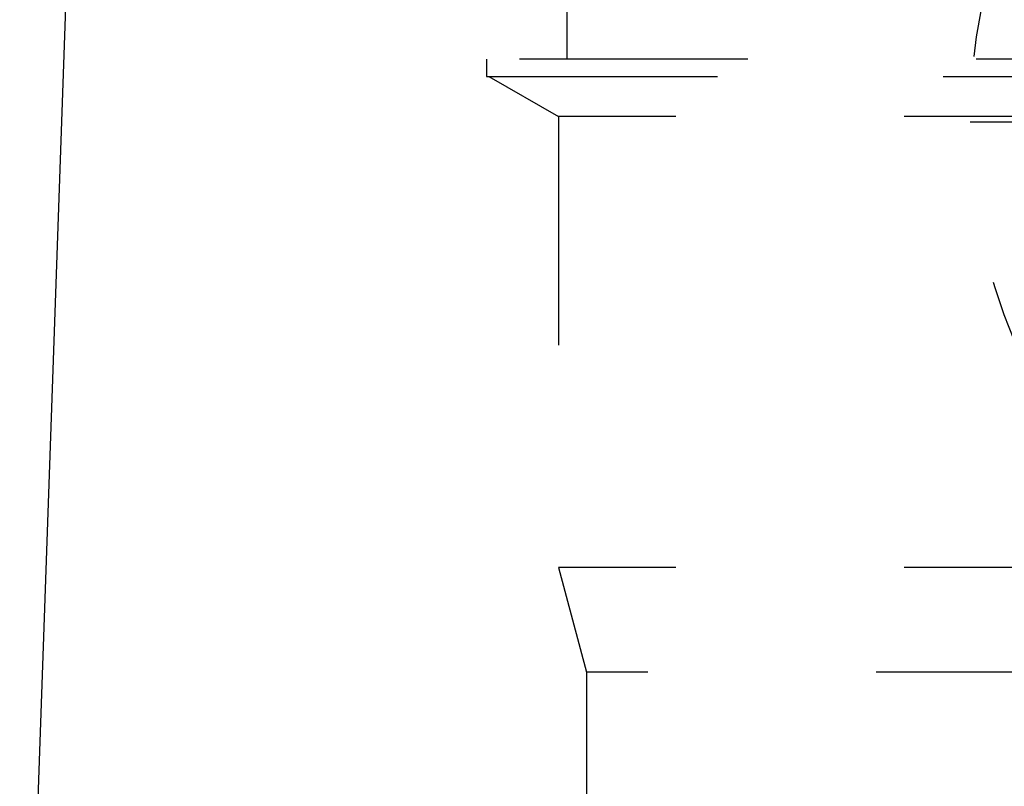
# Model space of a CAD drawing. Header units: millimetres. Extents: x 422 to 580, y 429 to 572.
# Tile 3 of 24: x 457 to 485, y 522 to 544. Entities that reach past the tile are written whole.
import ezdxf

# ---------------------------------------------------------------- set-up
doc = ezdxf.new("R2010")
doc.units = ezdxf.units.MM
doc.header["$LTSCALE"] = 65.185185
doc.linetypes.add('HIDDEN', pattern=[0.2, 0.1, -0.1])
for name, color, linetype in [('FLAECHEN', 7, 'CONTINUOUS'), ('KONST.EL_MIT_GEO', 7, 'CONTINUOUS'), ('KURVEN', 7, 'CONTINUOUS')]:
    doc.layers.add(name, color=color, linetype=linetype)

msp = doc.modelspace()

# ---------------------------------------------------------------- linework, layer by layer
at = {"layer": 'FLAECHEN', "color": 7, "linetype": 'CONTINUOUS'}
msp.add_line((458.395, 550.752), (456.874, 507.195), dxfattribs=at)
at = {"layer": 'FLAECHEN', "color": 8, "linetype": 'HIDDEN'}
for p, q in [((470.195, 543.25), (470.195, 542.75)), ((470.195, 542.75), (529.805, 542.75)), ((470.267, 542.75), (472.25, 541.605)), ((472.25, 541.605), (472.25, 528.736)), ((472.25, 528.736), (473.05, 525.75)), ((527.75, 528.736), (472.25, 528.736)), ((473.05, 525.75), (473.05, 516.75)), ((526.95, 525.75), (473.05, 525.75))]:
    msp.add_line(p, q, dxfattribs=at)
at = {"layer": 'KONST.EL_MIT_GEO', "color": 8, "linetype": 'HIDDEN'}
for p, q in [((472.5, 543.25), (472.5, 551.45)), ((529.805, 543.25), (470.195, 543.25)), ((470.267, 542.75), (529.733, 542.75)), ((527.75, 541.605), (472.25, 541.605))]:
    msp.add_line(p, q, dxfattribs=at)
at = {"layer": 'KURVEN', "color": 8, "linetype": 'HIDDEN'}
msp.add_line((516, 541.45), (484, 541.45), dxfattribs=at)
msp.add_circle((500, 541.45), 16, dxfattribs=at)

doc.saveas('drawing.dxf')
